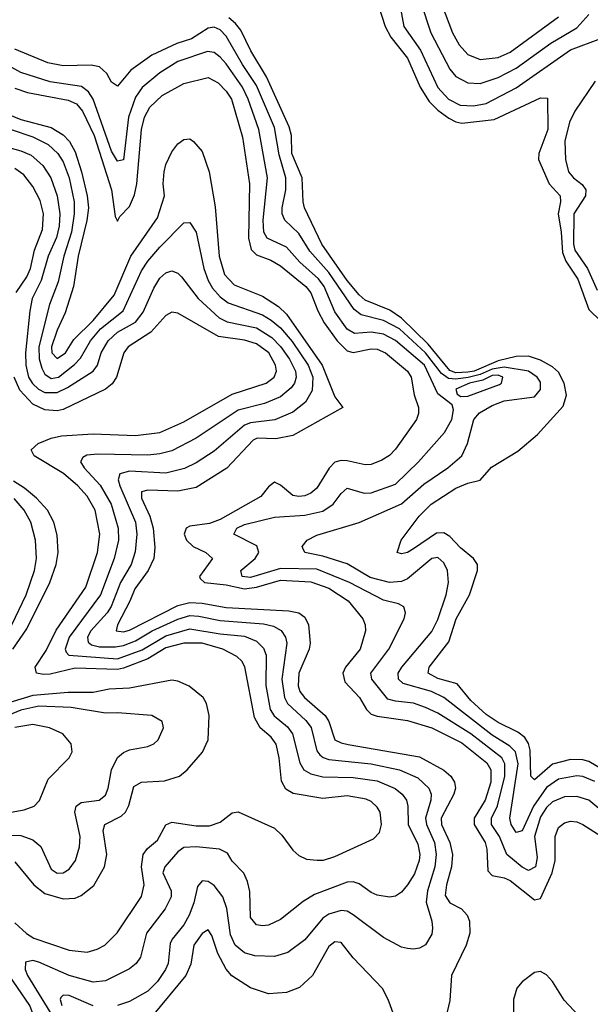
# Model space of a CAD drawing. Header units: inches. Extents: x 1305375 to 1407406, y 744550 to 841633.
# Tile 123 of 256: x 1313226 to 1315115, y 805034 to 808293. Entities that reach past the tile are written whole.
import ezdxf

# ---------------------------------------------------------------- set-up
doc = ezdxf.new("R2010")
doc.units = ezdxf.units.IN
doc.header["$MEASUREMENT"] = 0
doc.layers.add('B3810', color=7, linetype='Continuous')

msp = doc.modelspace()

# ---------------------------------------------------------------- linework, layer by layer
at = {"layer": 'B3810', "color": 5}
for points, elevation in [([(1314366.8, 808486.8), (1314436.3, 808270), (1314455.2, 808235.2), (1314510, 808165.5), (1314552.1, 808070), (1314582.2, 808022.2), (1314610, 807993.2), (1314646.8, 807966.8), (1314670, 807954.7), (1314690, 807950.6), (1314797.1, 807962.9), (1314950, 808033.9), (1314973.5, 808033.5), (1314974.5, 807930), (1314944.9, 807850), (1314943.9, 807830), (1314979, 807750), (1315014.8, 807710), (1315016.9, 807690), (1315008.5, 807650), (1315019.1, 807590), (1315022.7, 807522.7), (1315034.4, 807494.4), (1315073.9, 807433.9), (1315110, 807334.4), (1315190, 807256.5)], 1220), ([(1314554.6, 808350), (1314587.7, 808250), (1314650, 808128.9), (1314670, 808105.3), (1314710, 808084), (1314750, 808081.7), (1314810, 808101.8), (1314870, 808132.3), (1314984.6, 808215.4), (1315070, 808266.6), (1315110, 808310.1)], 1260), ([(1314613.5, 808370), (1314658.5, 808250), (1314680.8, 808210), (1314710, 808177.7), (1314750, 808161.7), (1314810, 808168.4), (1314850, 808185.8), (1315010, 808303)], 1280), ([(1314486.5, 808330), (1314498.2, 808270), (1314552.6, 808192.6), (1314610, 808068.5), (1314645.5, 808030), (1314684.4, 808010), (1314728.2, 808008.2), (1314770, 808016.1), (1314870, 808067), (1315050, 808193.5), (1315150, 808231.3)], 1240), ([(1315210, 805779.9), (1315110, 805838.4), (1315090, 805844), (1315050, 805844.5), (1314990, 805828.8), (1314930, 805777.2), (1314918, 805790), (1314915.6, 805875.6), (1314910, 805897.7), (1314897.8, 805917.8), (1314875.4, 805935.4), (1314810, 805967.5), (1314770, 805993.3), (1314719.4, 806039.4), (1314674.6, 806094.6), (1314610, 806112.5), (1314578.4, 806130), (1314581.4, 806150), (1314646.4, 806233.6), (1314670.9, 806310), (1314714.9, 806390), (1314741.6, 806470), (1314741.2, 806490), (1314728.8, 806510), (1314685.7, 806545.7), (1314650, 806582.9), (1314630, 806594.7), (1314606.1, 806593.9), (1314530, 806541.4), (1314510, 806529.8), (1314490, 806525.6), (1314476, 806530), (1314489, 806570), (1314548.7, 806650), (1314588.1, 806690), (1314670, 806742.3), (1314710, 806759.3), (1314750.6, 806769.4), (1314788.4, 806811.6), (1314874.8, 806865.2), (1314939.8, 806920.2), (1315025.6, 807014.4), (1315036.1, 807050), (1315029, 807090), (1315010, 807126.1), (1314990, 807144.4), (1314950, 807166.3), (1314910, 807179.1), (1314870, 807178.5), (1314810, 807163.9), (1314730.1, 807130), (1314710, 807126.1), (1314670, 807124.8), (1314650, 807131.9), (1314578.8, 807218.8), (1314490, 807305.6), (1314451.2, 807331.2), (1314370, 807365.1), (1314350, 807382.2), (1314310, 807430.3), (1314226.8, 807550), (1314169.2, 807670), (1314164.2, 807690), (1314161.8, 807770), (1314127.5, 807850), (1314126.1, 807910), (1314118.7, 807938.7), (1314043.7, 808103.7), (1313991.4, 808190), (1313958.1, 808258.1), (1313940.8, 808280.8), (1313919, 808299)], 1220), ([(1315130, 805771.4), (1315090, 805788), (1315070, 805790.5), (1315010, 805779.8), (1314970, 805752.1), (1314927.1, 805690), (1314890, 805608.1), (1314870, 805603.2), (1314853.2, 805630), (1314848.8, 805650), (1314876.7, 805830), (1314867, 805870), (1314849.1, 805889.1), (1314790, 805925), (1314630.4, 806050.4), (1314589.9, 806070), (1314495.9, 806095.9), (1314479.9, 806110), (1314478.9, 806130), (1314491.6, 806150), (1314590, 806268.8), (1314610, 806307.6), (1314638.3, 806390), (1314645.4, 806430), (1314642, 806470), (1314630, 806495.9), (1314610, 806513.4), (1314590, 806510.3), (1314510, 806442.2), (1314490, 806433.6), (1314450, 806430.7), (1314386.6, 806446.6), (1314310, 806492), (1314230, 806517.4), (1314169.9, 806529.9), (1314163.8, 806543.8), (1314161.8, 806550), (1314177.7, 806570), (1314210, 806587.2), (1314350, 806628.6), (1314490, 806690.4), (1314564, 806756), (1314643.2, 806810), (1314690.2, 806849.8), (1314708.1, 806890), (1314729.6, 806970), (1314748.5, 806991.5), (1314790, 807016.3), (1314830, 807032), (1314930, 807045.3), (1314950.7, 807069.3), (1314950, 807093.2), (1314939.4, 807110), (1314910.6, 807130), (1314830, 807143.6), (1314790, 807136.9), (1314750, 807119), (1314711.2, 807108.8), (1314670, 807103.3), (1314645.7, 807105.7), (1314622, 807122), (1314570, 807190.5), (1314483.9, 807270), (1314430, 807297.2), (1314356.1, 807316.1), (1314334, 807334), (1314250, 807456.9), (1314186.7, 807526.7), (1314150, 807585.5), (1314103.9, 807630), (1314095.5, 807650), (1314094.7, 807670), (1314107.7, 807730), (1314107.5, 807770), (1314085.5, 807845.5), (1314070, 807936.5), (1314010, 808075.5), (1313964.3, 808144.3), (1313910, 808239), (1313890, 808259), (1313870, 808268), (1313850, 808264.6), (1313795.3, 808230), (1313746.1, 808213.9), (1313664.1, 808175.9), (1313593.8, 808126.2), (1313550, 808072.6), (1313530, 808086), (1313515.1, 808115.1), (1313490, 808137.5), (1313462.6, 808142.6), (1313370, 808140.3), (1313319.1, 808150), (1313210, 808195.5)], 1240), ([(1315182.1, 805650), (1315110, 805710.3), (1315070, 805722.5), (1315030, 805721), (1314990, 805704.3), (1314970, 805686.2), (1314950, 805654.7), (1314930.8, 805590), (1314939.4, 805520.6), (1314933.2, 805490), (1314910, 805477.6), (1314890, 805487.9), (1314838.9, 805530), (1314814, 805590), (1314788.1, 805630), (1314788.4, 805650), (1314808.3, 805691.7), (1314832.4, 805790), (1314831.9, 805830), (1314822.2, 805850), (1314719.9, 805930), (1314610, 805997.5), (1314570, 806017.3), (1314530, 806030.6), (1314470, 806037.3), (1314444.7, 806044.7), (1314392, 806110), (1314388.9, 806130), (1314448, 806210), (1314499.5, 806310), (1314503.5, 806330), (1314498.3, 806350), (1314479.9, 806359.9), (1314430, 806372.3), (1314317.8, 806430), (1314210, 806474.9), (1314090, 806477.3), (1313990, 806447.2), (1313962.8, 806450), (1313958.5, 806470), (1314005.3, 806510), (1314018.2, 806530), (1314011.4, 806551.4), (1313934.8, 806590), (1313945, 806610), (1313970, 806622.7), (1314070, 806646.3), (1314170, 806653.1), (1314230, 806666.9), (1314264.3, 806690), (1314290, 806725.4), (1314310, 806742.3), (1314366.5, 806726.5), (1314390, 806727.2), (1314470, 806755.8), (1314546.2, 806830), (1314632.9, 806927.1), (1314656.6, 806970), (1314662.4, 807002.4), (1314657.9, 807017.9), (1314610, 807055.2), (1314565.8, 807150), (1314470, 807231.1), (1314430, 807252.8), (1314390, 807259), (1314334.8, 807254.8), (1314310, 807269.2), (1314270, 807325.7), (1314234.1, 807410), (1314215.5, 807435.5), (1314153.2, 807490), (1314110, 807540.1), (1314045.7, 807570), (1314034.8, 807590), (1314031.9, 807630), (1314046.4, 807770), (1314017.9, 807930), (1313982.5, 808030), (1313963.5, 808070), (1313910, 808146.4), (1313890, 808169.5), (1313870, 808184.1), (1313847.7, 808187.7), (1313750, 808154.1), (1313690, 808117.3), (1313631.9, 808068.1), (1313610, 808036.3), (1313586.4, 807970), (1313570, 807829.7), (1313550, 807824.7), (1313530, 807857.5), (1313469.8, 808029.8), (1313454.1, 808054.1), (1313431.5, 808071.5), (1313326.8, 808086.8), (1313230, 808118.1), (1313190, 808140.8)], 1260), ([(1313210, 808066.5), (1313252.4, 808052.4), (1313386.9, 808026.9), (1313414.1, 808014.1), (1313434.4, 807990), (1313473, 807910), (1313530.3, 807730.3), (1313542, 807642), (1313550, 807625.8), (1313557.8, 807642.2), (1313590, 807675.1), (1313606.7, 807713.3), (1313614.1, 807750), (1313629.6, 807930), (1313639.8, 807970), (1313657, 808003), (1313697.4, 808042.6), (1313770, 808081.8), (1313850, 808101.3), (1313883.6, 808083.6), (1313910, 808057), (1313927.3, 808030), (1313964.1, 807904.1), (1313987.5, 807750), (1313983.7, 807570), (1313992.2, 807532.2), (1314010, 807515.1), (1314057.2, 807497.2), (1314090, 807478.4), (1314173.1, 807410), (1314190, 807389.3), (1314213.1, 807330), (1314234.2, 807290), (1314277.6, 807230), (1314310, 807197.4), (1314330, 807191.5), (1314390, 807203.4), (1314410, 807202.2), (1314437.5, 807190), (1314510.3, 807130), (1314522.6, 807110), (1314531.5, 807051.5), (1314546.2, 807010), (1314546.8, 806990), (1314539.6, 806970), (1314470, 806871.6), (1314450, 806850.7), (1314425.2, 806834.8), (1314390, 806821.1), (1314370, 806819.4), (1314310, 806832.6), (1314290, 806834.4), (1314270, 806828.8), (1314250.7, 806809.3), (1314210, 806742.2), (1314190, 806725.8), (1314170, 806717.8), (1314150, 806715), (1314130, 806718.9), (1314090, 806752.5), (1314070, 806762.7), (1314050, 806747), (1314025, 806715), (1313890, 806638.4), (1313854.3, 806625.7), (1313790, 806617), (1313777.4, 806610), (1313771.1, 806590), (1313778.9, 806570), (1313800.9, 806550), (1313843, 806530), (1313864.6, 806510), (1313821.4, 806450), (1313823.7, 806443.7), (1313838.3, 806430), (1313910, 806423), (1313970, 806409.7), (1314010, 806415.1), (1314090, 806438.7), (1314190, 806432.2), (1314250, 806411.7), (1314313.6, 806370), (1314361.8, 806310), (1314369.9, 806290), (1314371.4, 806270), (1314353.2, 806210), (1314305, 806150), (1314295.6, 806130), (1314302.2, 806102.2), (1314351.6, 806050), (1314374.4, 806010), (1314390, 805994.4), (1314410, 805987.6), (1314510, 805974.1), (1314590, 805949.4), (1314690, 805899.5), (1314773.1, 805833.1), (1314785.7, 805810), (1314786.3, 805770), (1314766.9, 805710), (1314730.5, 805650), (1314730.2, 805630), (1314767.2, 805570), (1314772.6, 805547.4), (1314775.9, 805475.9), (1314790, 805460.4), (1314830, 805453.3), (1314850, 805444.1), (1314930, 805380.7), (1314950, 805385), (1314988.8, 805470), (1314998.2, 805510), (1314998.2, 805590), (1315010, 805619.3), (1315030, 805635.5), (1315050, 805640.2), (1315070, 805637.9), (1315090, 805629.9), (1315151.1, 805591.1)], 1280), ([(1315130.6, 808089.4), (1315063.6, 807990), (1315045.8, 807954.2), (1315031.2, 807891.2), (1315033.4, 807830), (1315043.4, 807790), (1315059.2, 807770), (1315087.8, 807747.8), (1315099.9, 807730), (1315098.9, 807710), (1315060.9, 807650), (1315059.1, 807550), (1315063.8, 807530), (1315105.8, 807470), (1315137.7, 807397.7)], 1240), ([(1313050, 808036.8), (1313230, 807962.6), (1313330, 807936.4), (1313370, 807911.9), (1313391.4, 807890), (1313410, 807855.2), (1313431.2, 807790), (1313450.2, 807710), (1313454.1, 807670), (1313448.6, 807628.6), (1313419.4, 807510), (1313404.1, 807410), (1313376.7, 807323.3), (1313350, 807265.5), (1313331.9, 807210), (1313333.1, 807190), (1313350, 807171.9), (1313378, 807190), (1313405.3, 807234.7), (1313470, 807297.9), (1313539.1, 807380.9), (1313594.4, 807510), (1313682.9, 807637.1), (1313705.9, 807710), (1313701.3, 807750), (1313704.4, 807790), (1313710, 807813.6), (1313730, 807855.7), (1313750, 807882.2), (1313770, 807896.8), (1313790, 807898.2), (1313802, 807890), (1313830, 807856.4), (1313853.3, 807790), (1313873.5, 807673.5), (1313886.6, 807510), (1313904.1, 807450), (1313936, 807416), (1314030, 807377.6), (1314083.4, 807343.4), (1314110, 807318.4), (1314227.9, 807150), (1314270, 807044.7), (1314296, 807010), (1314130, 806917.4), (1314073.7, 806906.3), (1314012.3, 806907.7), (1313998.7, 806901.3), (1313911.5, 806808.5), (1313810, 806744.5), (1313750, 806732.5), (1313650, 806735.6), (1313629.9, 806730.1), (1313629.9, 806710), (1313657, 806650), (1313667.9, 806610), (1313673.5, 806546.5), (1313670.7, 806510), (1313652, 806470), (1313607.4, 806410), (1313591.4, 806368.6), (1313549.9, 806290), (1313546.2, 806270), (1313570, 806267), (1313590, 806272.5), (1313750, 806354.5), (1313790, 806364.2), (1313830, 806361.9), (1313910, 806347.8), (1314116.9, 806337), (1314150.2, 806330.2), (1314170, 806315.9), (1314182.8, 806290), (1314188.3, 806230), (1314184.6, 806210), (1314150, 806130.2), (1314148.4, 806088.4), (1314153.9, 806070), (1314168.8, 806050), (1314237.5, 805990), (1314249.9, 805970), (1314270, 805910), (1314290, 805899.3), (1314313.8, 805893.8), (1314550, 805853.7), (1314630, 805809.4), (1314653.6, 805790), (1314665.8, 805770), (1314668.4, 805750), (1314663.8, 805730), (1314621.3, 805650), (1314622.9, 805630), (1314649.7, 805570), (1314658.4, 805530), (1314656, 805490), (1314638.7, 805430), (1314635.1, 805395.1), (1314650.2, 805370.2), (1314689.1, 805350), (1314707.5, 805330), (1314714.9, 805310), (1314715.9, 805270), (1314704.5, 805230), (1314655.5, 805130), (1314650, 805046.8), (1314622, 804930)], 1320), ([(1313030, 807914.2), (1313230, 807859.4), (1313264.8, 807844.8), (1313302.8, 807810), (1313329.7, 807769.7), (1313350.4, 807710.4), (1313358.8, 807650), (1313356.5, 807610), (1313347.8, 807572.2), (1313320.5, 807510), (1313297.5, 807430), (1313268, 807370), (1313259.5, 807330), (1313246, 807190), (1313246.5, 807150), (1313256, 807110), (1313268.8, 807088.8), (1313288.4, 807070), (1313310, 807059), (1313350, 807059.1), (1313384.6, 807075.4), (1313470, 807130), (1313483.9, 807150), (1313496.5, 807190), (1313518.8, 807230), (1313550, 807259), (1313610, 807292), (1313634.7, 807325.3), (1313670, 807404.4), (1313690, 807437.4), (1313710, 807455.4), (1313730, 807461.7), (1313750, 807453.7), (1313761.9, 807441.9), (1313817.3, 807370), (1313886.1, 807306.1), (1313913.2, 807293.2), (1314010, 807272.9), (1314061.3, 807241.3), (1314090, 807211.8), (1314119.4, 807170), (1314139.2, 807130), (1314141.8, 807110), (1314136, 807090), (1314125.2, 807074.8), (1314090, 807045.3), (1314036.8, 807023.2), (1313950, 807000.7), (1313810, 806907.7), (1313730, 806866.7), (1313690, 806856), (1313650, 806851.7), (1313484.5, 806855.5), (1313448.3, 806851.7), (1313435.7, 806844.3), (1313428.1, 806830), (1313439.7, 806810), (1313492.8, 806752.8), (1313529.3, 806690), (1313552.8, 806610), (1313553.4, 806570), (1313539.2, 806510), (1313493.7, 806390), (1313390.3, 806250), (1313376.9, 806210), (1313379.7, 806199.7), (1313389.4, 806189.4), (1313550, 806178), (1313632.3, 806207.7), (1313710, 806254.4), (1313790, 806277.6), (1313890, 806260.3), (1313970, 806252.9), (1314010, 806235.9), (1314033.3, 806213.3), (1314042.2, 806190), (1314041.5, 806090), (1314055.7, 806010), (1314068.9, 805988.9), (1314112.9, 805952.9), (1314128.8, 805930), (1314153.4, 805833.4), (1314167.3, 805810), (1314190, 805797.2), (1314230, 805787.7), (1314330, 805784.7), (1314410, 805774.6), (1314468.9, 805748.9), (1314492.1, 805730), (1314506.4, 805710), (1314511.5, 805690), (1314512, 805630), (1314544.7, 805564.7), (1314550.7, 805530.7), (1314549, 805510), (1314533.6, 805466.5), (1314510, 805429.4), (1314490, 805405.2), (1314470, 805392.4), (1314450, 805388.7), (1314410, 805395.3), (1314390, 805404.3), (1314350, 805433.6), (1314330, 805440.1), (1314310, 805438.9), (1314201.9, 805398.1), (1314164.9, 805375.1), (1314090, 805315.3), (1314050, 805296.3), (1314030, 805293.9), (1314010, 805297.7), (1313990, 805321.3), (1313988.1, 805408.1), (1313980.6, 805440.6), (1313968.6, 805468.6), (1313930, 805508.2), (1313914.7, 805534.7), (1313887.9, 805547.9), (1313810, 805555.6), (1313770, 805553.7), (1313750, 805539), (1313706.5, 805490), (1313699.9, 805470), (1313727.7, 805410), (1313727.3, 805390), (1313707.5, 805350), (1313645.7, 805270), (1313625.7, 805190), (1313612.3, 805170), (1313590, 805151.6), (1313510, 805112.5), (1313470, 805108.1), (1313390.2, 805130), (1313290, 805174.5), (1313270, 805179.1), (1313245.6, 805174.4), (1313244.5, 805150), (1313252.3, 805130), (1313338.7, 804990)], 1360), ([(1313198, 807930), (1313270, 807905.1), (1313320.3, 807880.3), (1313353.1, 807850), (1313370, 807823), (1313390.4, 807770), (1313406.2, 807690), (1313407.1, 807650), (1313398.4, 807590), (1313372.6, 807510), (1313354, 807426), (1313324.6, 807350), (1313289.8, 807210.2), (1313291.1, 807171.1), (1313299.6, 807139.6), (1313310, 807119.9), (1313330, 807106.1), (1313355, 807110), (1313408.2, 807151.8), (1313427.2, 807172.8), (1313460.2, 807230), (1313494.1, 807270), (1313568.8, 807330), (1313630, 807462.2), (1313650, 807493.6), (1313690, 807540.7), (1313770, 807620.4), (1313790, 807622), (1313810, 807589.6), (1313836, 807470), (1313850.2, 807430.2), (1313864.9, 807404.9), (1313890, 807376.3), (1313916.4, 807356.4), (1314030, 807316.8), (1314059.1, 807299.1), (1314090, 807272.7), (1314127.7, 807227.7), (1314181.3, 807150), (1314196.3, 807110), (1314194.5, 807065.5), (1314172.7, 807027.3), (1314130, 806993.6), (1314070.7, 806969.3), (1313990, 806958.9), (1313970, 806950.7), (1313870, 806865.4), (1313810, 806826.4), (1313772.4, 806807.6), (1313710, 806792.4), (1313590, 806798.5), (1313557.7, 806790), (1313551.9, 806770), (1313558.2, 806750), (1313609.9, 806630), (1313614.6, 806590), (1313608.1, 806531.9), (1313595.3, 806490), (1313560.4, 806430), (1313529.2, 806350.8), (1313516, 806330), (1313461.8, 806270), (1313450.3, 806250), (1313453.1, 806233.1), (1313464.3, 806224.3), (1313490, 806217.8), (1313543, 806217), (1313570, 806222.4), (1313610, 806237.3), (1313665, 806270), (1313750, 806309.1), (1313790, 806321.2), (1313819.3, 806319.3), (1313890, 806304.3), (1314033.9, 806293.9), (1314066.1, 806286.1), (1314091.9, 806271.9), (1314106.6, 806250), (1314111.1, 806230), (1314094.4, 806110), (1314102.8, 806050), (1314112.8, 806030), (1314173.7, 805973.7), (1314191, 805951), (1314210, 805873.1), (1314219.8, 805859.8), (1314230.8, 805850.8), (1314250, 805845.2), (1314390, 805830.5), (1314483.5, 805810), (1314544, 805784), (1314581.1, 805750), (1314588.3, 805730), (1314587.4, 805710), (1314569.4, 805650), (1314572.5, 805630), (1314599.2, 805570), (1314604.8, 805530), (1314600.5, 805490), (1314575.9, 805410), (1314572.3, 805372.3), (1314591, 805310), (1314593.2, 805286.8), (1314590, 805266.4), (1314570, 805231.6), (1314550, 805220.7), (1314530, 805216.5), (1314510, 805219.2), (1314490, 805223.8), (1314430, 805255.3), (1314330, 805330.7), (1314310, 805342.3), (1314290, 805345), (1314250, 805332.6), (1314230, 805319.1), (1314170, 805248.2), (1314114.1, 805205.9), (1314070, 805192.6), (1314004.9, 805195.1), (1313970, 805205.3), (1313939.6, 805230), (1313924, 805264), (1313912.1, 805352.1), (1313899.2, 805390), (1313870, 805427.2), (1313850, 805441.1), (1313830, 805443.5), (1313815.1, 805424.9), (1313802.7, 805370), (1313787.6, 805330), (1313770, 805297.5), (1313731.4, 805250), (1313724.6, 805235.4), (1313718.1, 805170), (1313709.5, 805150), (1313682.3, 805110), (1313650, 805078.3), (1313590, 805043.3), (1313549.9, 805030.1)], 1340), ([(1313214.2, 807390), (1313250, 807442.5), (1313262.2, 807470), (1313275.4, 807530), (1313301.7, 807598.3), (1313305, 807650), (1313294.4, 807694.4), (1313270, 807740.8), (1313239.6, 807779.6), (1313210, 807800.8)], 1380), ([(1313210, 805303.8), (1313248.8, 805268.8), (1313273.1, 805253.1), (1313390, 805214.2), (1313450, 805207.6), (1313483.2, 805216.8), (1313507.8, 805230), (1313548.6, 805271.4), (1313629, 805391), (1313638, 805430), (1313629.7, 805490), (1313635.2, 805530), (1313649.9, 805550), (1313682.5, 805577.5), (1313710, 805628.1), (1313730, 805637.5), (1313810, 805624.9), (1313854.9, 805625.1), (1313890, 805637.5), (1313930, 805668.1), (1313950, 805672), (1314070, 805617.6), (1314094.1, 805594.1), (1314130, 805544.6), (1314150, 805526.5), (1314175.2, 805515.2), (1314211, 805511), (1314232, 805512), (1314270, 805523.1), (1314397.9, 805582.1), (1314416.8, 805603.2), (1314423.9, 805630), (1314419.2, 805670), (1314410, 805686.4), (1314390, 805705.2), (1314373.5, 805713.5), (1314310, 805723.9), (1314230, 805715.1), (1314131.6, 805731.6), (1314106.8, 805746.8), (1314092.5, 805772.5), (1314085.6, 805850), (1314075, 805895), (1314058.4, 805918.4), (1314022.4, 805950), (1314003.5, 805983.5), (1313971.4, 806151.4), (1313961.2, 806170), (1313945, 806185), (1313898.3, 806210), (1313830, 806230), (1313770, 806230.2), (1313710, 806214.7), (1313650, 806178), (1313570, 806146.4), (1313550, 806143), (1313410, 806147.3), (1313327.4, 806127.4), (1313305.5, 806125.5), (1313282.2, 806130), (1313277.2, 806150), (1313314.3, 806205.7), (1313347.2, 806272.8), (1313445.5, 806414.5), (1313484.2, 806530), (1313491.7, 806590), (1313475.7, 806670), (1313450, 806715.9), (1313419.3, 806750), (1313371.4, 806791.4), (1313274.4, 806850), (1313264.5, 806870), (1313287.7, 806890), (1313330, 806908), (1313364.3, 806915.7), (1313470, 806922.8), (1313610, 806916.7), (1313690, 806926.9), (1313770, 806961.9), (1313930, 807053.4), (1314042, 807090), (1314068.4, 807110), (1314076, 807130), (1314073.1, 807150), (1314050.6, 807190), (1314010, 807220.2), (1313970, 807232.8), (1313884.2, 807244.2), (1313750, 807322.3), (1313730, 807325.2), (1313710, 807313.8), (1313660.8, 807259.2), (1313585.7, 807210), (1313570.7, 807190), (1313546.7, 807110), (1313532.4, 807087.6), (1313510, 807070.4), (1313370, 807002.5), (1313350, 806998.7), (1313310, 807002.1), (1313270, 807020.9), (1313227.3, 807067.3), (1313207.7, 807110)], 1380), ([(1313203.6, 806210), (1313250, 806276.6), (1313326.1, 806430), (1313346.8, 806490), (1313353.4, 806530), (1313350, 806587), (1313339.7, 806630), (1313318.6, 806670), (1313282.4, 806710), (1313242.5, 806742.5), (1313205.5, 806765.5)], 1420), ([(1313200.6, 806290), (1313247.4, 806390), (1313274.9, 806470), (1313282.5, 806510), (1313279.2, 806570), (1313263.3, 806630), (1313241.3, 806670), (1313207.9, 806707.9)], 1440), ([(1313210, 805506), (1313273.1, 805430), (1313310, 805401.4), (1313370, 805383.6), (1313410, 805386.2), (1313430, 805394.1), (1313471.9, 805428.1), (1313507.6, 805490), (1313514.8, 805530), (1313502.6, 805610), (1313508.2, 805630), (1313562.6, 805657.4), (1313576.1, 805670), (1313588.1, 805691.9), (1313604.4, 805755.6), (1313629.9, 805770.1), (1313705.7, 805774.3), (1313755.7, 805790), (1313781.2, 805810), (1313831.5, 805868.5), (1313850.4, 805910), (1313854, 805990), (1313844.3, 806030), (1313833.2, 806050), (1313787, 806087), (1313750, 806103.8), (1313730, 806107.7), (1313590, 806081), (1313522.1, 806077.9), (1313470, 806066.2), (1313386.5, 806066.5), (1313270, 806056.2), (1313190, 806032.2)], 1420), ([(1313150, 805594.5), (1313230, 805592.9), (1313270, 805578.4), (1313296.2, 805556.2), (1313330, 805481.6), (1313350, 805468.8), (1313370, 805469.4), (1313390, 805481.2), (1313411.3, 805510), (1313424.5, 805555.5), (1313426.5, 805590), (1313409, 805670), (1313413.5, 805690), (1313430, 805702.1), (1313489.4, 805710.6), (1313510, 805726.3), (1313519.6, 805750), (1313530.4, 805810), (1313550, 805851.1), (1313570, 805867.8), (1313590, 805876.6), (1313650, 805888), (1313670, 805897), (1313684.2, 805910), (1313702.4, 805950), (1313697.6, 805970), (1313664, 805990), (1313550, 805999.4), (1313510, 805998.2), (1313397, 806017), (1313290, 806020.7), (1313230, 806007.5), (1313190, 805991.4)], 1440), ([(1313130, 805658.1), (1313241.5, 805678.5), (1313274.8, 805690), (1313291.5, 805708.5), (1313320.9, 805779.1), (1313389.8, 805850), (1313399.8, 805870), (1313397, 805897), (1313369.7, 805930), (1313325.1, 805950), (1313270, 805960.3), (1313210, 805951.1)], 1460), ([(1314490.2, 804930), (1314445.9, 805050), (1314427.1, 805087.1), (1314330, 805188.6), (1314290, 805238.7), (1314270, 805241.5), (1314250, 805226), (1314195.8, 805130), (1314152.8, 805090), (1314110, 805073.5), (1314050, 805068.9), (1313990, 805088.9), (1313928.4, 805128.4), (1313910, 805150.9), (1313882.5, 805202.5), (1313862.3, 805262.3), (1313850, 805281.2), (1313830, 805268.9), (1313802.4, 805230), (1313792.4, 805167.6), (1313776.1, 805130), (1313664.5, 804995.5)], 1320), ([(1313190, 804785.2), (1313234.2, 804810), (1313265.6, 804830), (1313286.2, 804850), (1313297.9, 804882.1), (1313298, 804930), (1313260.3, 805030), (1313177.9, 805150)], 1380), ([(1315110, 804960.5), (1315028, 805048), (1314990, 805110.1), (1314970, 805132.2), (1314950, 805142.9), (1314930, 805139.6), (1314890, 805109), (1314872.4, 805087.6), (1314860.6, 805050), (1314859.9, 804950)], 1280), ([(1313470, 805029.1), (1313390, 805063.2), (1313370, 805064.8), (1313362.5, 805057.5), (1313360.3, 805050), (1313366.2, 805030)], 1340)]:
    msp.add_lwpolyline(points, dxfattribs=dict(at, elevation=elevation))
at = {"layer": 'B3810', "color": 5, "elevation": 1260}
msp.add_lwpolyline([(1314810, 807117), (1314790, 807115.1), (1314759.8, 807100.2), (1314715.3, 807090), (1314670.1, 807070), (1314674.2, 807054.2), (1314686.1, 807046.1), (1314710, 807047.3), (1314814.3, 807085.7), (1314820.9, 807090), (1314825.6, 807110)], close=True, dxfattribs=at)

doc.saveas('drawing.dxf')
